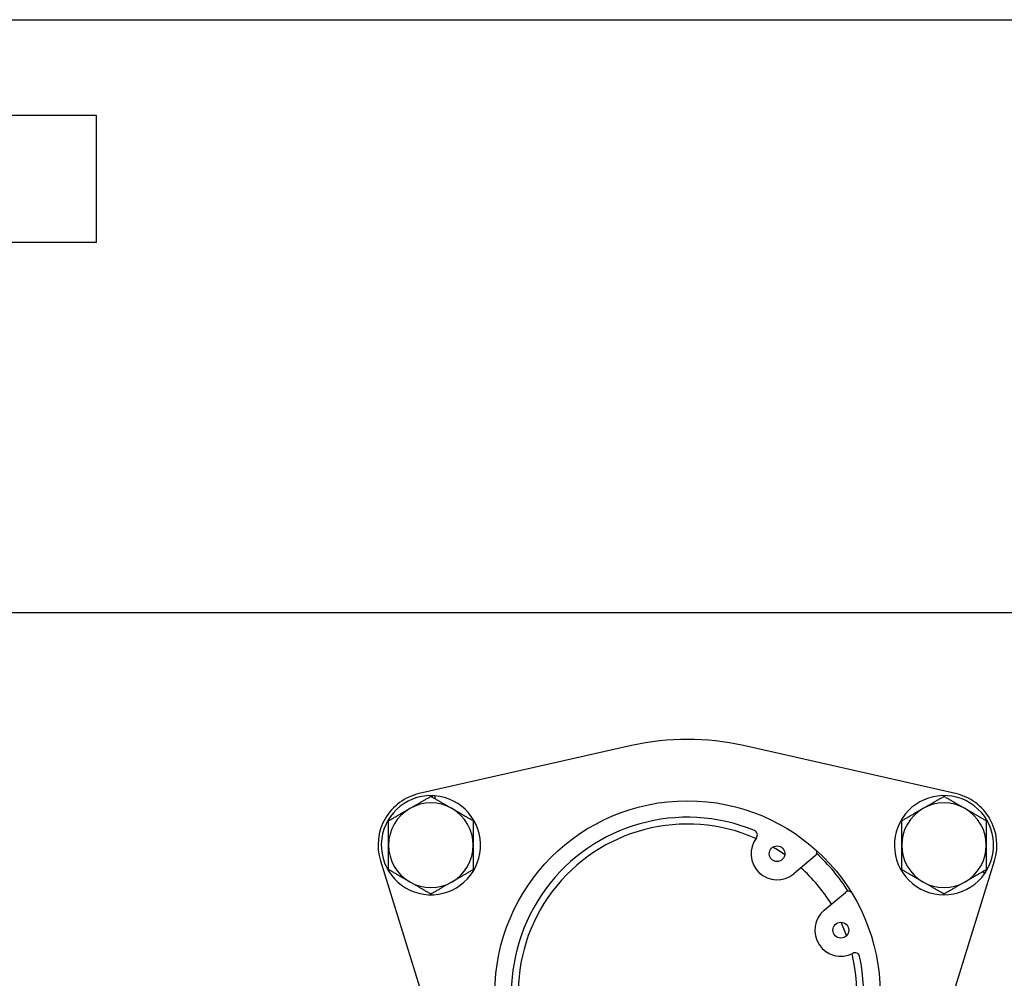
# Model space of a CAD drawing. Header units: inches. Extents: x 36 to 1719, y -84 to 1122.
# Tile 49 of 256: x 425.33 to 431.15, y 311.2 to 316.86. Entities that reach past the tile are written whole.
import ezdxf

# ---------------------------------------------------------------- set-up
doc = ezdxf.new("R2010")
doc.units = ezdxf.units.IN
doc.header["$LTSCALE"] = 48
doc.header["$MEASUREMENT"] = 0
doc.layers.add('Visible (ANSI)', color=7, linetype='Continuous', lineweight=30)

msp = doc.modelspace()

# ---------------------------------------------------------------- linework, layer by layer
at = {"layer": 'Visible (ANSI)'}
for p, q in [((423.76462, 316.85877), (433.6804, 316.85877)), ((425.7879, 316.2943), (418.9129, 316.2943)), ((425.7879, 315.5443), (425.7879, 316.2943)), ((425.7879, 315.5443), (418.9129, 315.5443)), ((424.48157, 313.35877), (435.5379, 313.35877)), ((428.94802, 312.57189), (427.69419, 312.28859)), ((430.86302, 312.28859), (429.6092, 312.57189)), ((427.76707, 312.27014), (427.76707, 312.27675)), ((427.77281, 312.26682), (427.77281, 312.27661)), ((427.78657, 312.27583), (427.78657, 312.25888)), ((427.46465, 311.89101), (427.84622, 310.66351)), ((430.0326, 311.92023), (429.90663, 311.81512)), ((430.711, 310.66351), (431.09257, 311.89101)), ((431.0344, 311.83381), (431.04288, 311.82891)), ((431.04015, 311.83712), (431.04587, 311.83382)), ((431.03533, 311.81739), (431.02065, 311.82587)), ((430.08602, 311.60013), (430.21199, 311.70524))]:
    msp.add_line(p, q, dxfattribs=at)
for centre, radius in [((422.3504, 315.10877), 23.75), ((429.27861, 311.10877), 1.1375), ((429.80797, 311.93337), 0.0465), ((430.18468, 311.48188), 0.0465)]:
    msp.add_circle(centre, radius, dxfattribs=at)
for centre, radius, start, end in [((429.27861, 311.10877), 1.5, 77.26789, 102.73211), ((427.76306, 311.98377), 0.3125, 102.73211, 197.26789), ((427.76306, 311.98377), 0.293, 89.217095, 85.398976), ((427.76306, 311.98377), 0.293, 85.398976, 88.093048), ((430.79415, 311.98377), 0.293, 329.217095, 325.398976), ((430.79415, 311.98377), 0.3125, 342.73211, 77.26789), ((427.76306, 311.98377), 0.25, 120, 180), ((427.76306, 311.98377), 0.25, 60, 120), ((427.76306, 311.98377), 0.25, 0, 60), ((430.79415, 311.98377), 0.25, 120, 180), ((430.79415, 311.98377), 0.25, 60, 120), ((430.79415, 311.98377), 0.25, 0, 60), ((429.27861, 311.10877), 1.04, 67.622033, 12.060057), ((429.27861, 311.10877), 1, 66.146791, 13.535299), ((429.66389, 312.04456), 0.028, 322.340554, 67.622033), ((429.80797, 311.93337), 0.154, 142.340554, 309.841045), ((427.76306, 311.98377), 0.25, 180, 240), ((427.76306, 311.98377), 0.25, 300, 0), ((429.27861, 311.10877), 1, 54.873839, 59.727577), ((430.01466, 311.94173), 0.028, 309.841045, 26.089347), ((430.79415, 311.98377), 0.25, 180, 240), ((430.79415, 311.98377), 0.25, 300, 0), ((429.27861, 311.10877), 1.125, 32.407066, 47.275025), ((429.27861, 311.10877), 1, 31.793199, 47.888892), ((430.79415, 311.98377), 0.293, 325.398976, 328.093048), ((427.76306, 311.98377), 0.25, 240, 300), ((430.22993, 311.68374), 0.028, 53.592744, 129.841045), ((430.79415, 311.98377), 0.25, 240, 300), ((430.18468, 311.48188), 0.154, 129.841045, 297.341536), ((429.27861, 311.10877), 1, 19.954514, 24.808251), ((430.26827, 311.32022), 0.028, 12.060057, 117.341536)]:
    msp.add_arc(centre, radius, start, end, dxfattribs=at)
for points in [[(427.63806, 312.20028), (427.69608, 312.23377), (427.76306, 312.27245)], [(427.76306, 312.27245), (427.83005, 312.23377), (427.88806, 312.20028)], [(430.66915, 312.20028), (430.72716, 312.23377), (430.79415, 312.27245)], [(430.79415, 312.27245), (430.86114, 312.23377), (430.91915, 312.20028)], [(427.51306, 312.12811), (427.58005, 312.16679), (427.63806, 312.20028)], [(427.88806, 312.20028), (427.94608, 312.16679), (428.01306, 312.12811)], [(430.54415, 312.12811), (430.61114, 312.16679), (430.66915, 312.20028)], [(430.91915, 312.20028), (430.97716, 312.16679), (431.04415, 312.12811)], [(427.51306, 311.98377), (427.51306, 312.05076), (427.51306, 312.12811)], [(428.01306, 312.12811), (428.01306, 312.05076), (428.01306, 311.98377)], [(430.54415, 311.98377), (430.54415, 312.05076), (430.54415, 312.12811)], [(431.04415, 312.12811), (431.04415, 312.05076), (431.04415, 311.98377)], [(427.51306, 311.83943), (427.51306, 311.91679), (427.51306, 311.98377)], [(428.01306, 311.98377), (428.01306, 311.91679), (428.01306, 311.83943)], [(430.54415, 311.83943), (430.54415, 311.91679), (430.54415, 311.98377)], [(431.04415, 311.98377), (431.04415, 311.91679), (431.04415, 311.83943)], [(427.63806, 311.76727), (427.58005, 311.80076), (427.51306, 311.83943)], [(428.01306, 311.83943), (427.94608, 311.80076), (427.88806, 311.76727)], [(430.66915, 311.76727), (430.61114, 311.80076), (430.54415, 311.83943)], [(431.04415, 311.83943), (430.97716, 311.80076), (430.91915, 311.76727)], [(427.76306, 311.6951), (427.69608, 311.73377), (427.63806, 311.76727)], [(427.88806, 311.76727), (427.83005, 311.73377), (427.76306, 311.6951)], [(430.79415, 311.6951), (430.72716, 311.73377), (430.66915, 311.76727)], [(430.91915, 311.76727), (430.86114, 311.73377), (430.79415, 311.6951)]]:
    msp.add_rational_spline(points, [1, 1.0379548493, 1], degree=2, dxfattribs=at)

doc.saveas('drawing.dxf')
